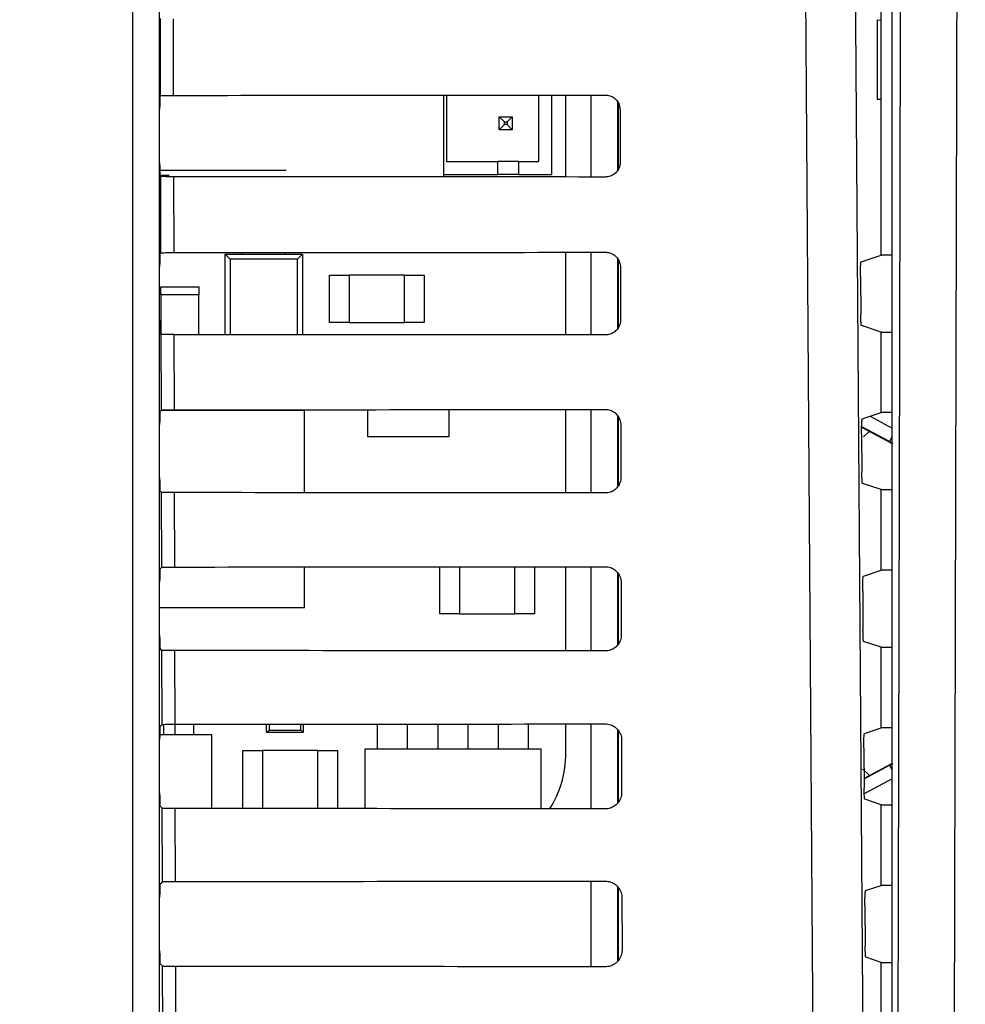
# Paper-space layout 'Blatt3' of a CAD drawing. Header units: millimetres. Extents: x 5 to 418, y 2 to 292.
# Tile 28 of 48: x 104 to 116, y 202 to 215. Entities that reach past the tile are written whole.
import ezdxf

# ---------------------------------------------------------------- set-up
doc = ezdxf.new("R2010")
doc.units = ezdxf.units.MM
doc.layers.add('SLD-0', color=7, linetype='Continuous')
doc.styles.add('SLDTEXTSTYLE0', font='TXT', dxfattribs={"width": 0.605})
doc.dimstyles.new('SLDDIMSTYLE0', dxfattribs={"dimtxt": 3.5, "dimasz": 3.302, "dimexe": 0, "dimexo": 0.0625, "dimgap": 0.875, "dimtad": 1, "dimlfac": 3, "dimrnd": 1e-09, "dimzin": 12, "dimdsep": 46, "dimtxsty": 'SLDTEXTSTYLE0', "dimsah": 1, "dimcen": 0.09, "dimadec": 0, "dimazin": 3, "dimtfac": 1, "dimtofl": 0, "dimtmove": 0, "dimatfit": 3, "dimfxl": 1, "dimfrac": 2, "dimtolj": 1, "dimtzin": 12, "dimarcsym": 0})

# ---------------------------------------------------------------- blocks, each defined once
blk = doc.blocks.new('_D_11')
at = {"layer": 'SLD-0'}
for p, q in [((58.038, 202.488), (58.038, 259.588)), ((132.371, 202.488), (132.371, 259.588)), ((58.038, 258.588), (132.371, 258.588))]:
    blk.add_line(p, q, dxfattribs=at)
for points in [[(58.038, 258.588), (61.34, 258.08), (61.34, 259.096)], [(132.371, 258.588), (129.069, 259.096), (129.069, 258.08)]]:
    blk.add_solid(points, dxfattribs=at)
at = {"layer": 'SLD-0', "insert": (91.194, 263.1), "char_height": 3.5, "attachment_point": 1, "style": 'SLDTEXTSTYLE0'}
blk.add_mtext('223', dxfattribs=at)

psp = doc.layouts.new('Blatt3')

# ---------------------------------------------------------------- linework, layer by layer
at = {"color": 7, "linetype": 'Continuous', "lineweight": 25}
for p, q in [((105.7104, 197.0987), (105.7104, 224.9881)), ((106.0437, 224.9881), (106.0437, 197.0987)), ((115.3454, 155.4503), (115.3454, 224.7321)), ((115.2046, 211.8432), (115.2046, 216.8665)), ((106.0617, 213.8669), (106.0594, 214.845)), ((106.2206, 214.8421), (106.2229, 213.8698)), ((115.2029, 214.8215), (115.1522, 214.8224)), ((115.1522, 214.8224), (115.1522, 213.8206)), ((115.2029, 213.8215), (115.2029, 214.8215)), ((106.0525, 213.8577), (106.0617, 213.8669)), ((109.6564, 212.8351), (109.6564, 213.8721)), ((109.6902, 213.8721), (109.6902, 213.0322)), ((110.8569, 213.873), (110.8569, 213.0322)), ((111.0236, 212.8656), (111.0236, 213.8732)), ((111.204, 212.8339), (111.204, 213.8733)), ((111.5234, 212.8336), (111.5234, 213.8736)), ((115.1522, 213.8206), (115.2029, 213.8215)), ((106.0496, 213.0186), (106.0496, 213.691)), ((111.8566, 213.7905), (111.8566, 212.9153)), ((111.8713, 212.935), (111.8713, 213.7688)), ((110.3569, 213.5989), (110.4236, 213.5322)), ((110.3569, 213.5989), (110.5236, 213.5989)), ((110.3569, 213.4322), (110.3569, 213.5989)), ((110.5236, 213.5989), (110.4569, 213.5322)), ((110.5236, 213.5989), (110.5236, 213.4322)), ((111.8908, 213.6881), (111.8924, 213.0215)), ((110.3569, 213.4322), (110.4236, 213.4989)), ((110.4236, 213.5322), (110.4569, 213.5322)), ((110.4236, 213.4989), (110.4236, 213.5322)), ((110.4569, 213.4989), (110.4236, 213.4989)), ((110.4569, 213.5322), (110.4569, 213.4989)), ((110.5236, 213.4322), (110.4569, 213.4989)), ((110.5236, 213.4322), (110.3569, 213.4322)), ((109.6902, 213.0322), (110.3402, 213.0322)), ((110.3402, 212.8656), (110.3402, 213.0322)), ((110.6069, 213.0322), (110.3402, 213.0322)), ((110.6069, 212.8656), (110.6069, 213.0322)), ((110.6069, 213.0322), (110.8569, 213.0322)), ((106.0502, 212.9204), (107.6551, 212.9204)), ((106.169, 212.8537), (106.0521, 212.8537)), ((106.0641, 212.8403), (106.0525, 212.852)), ((106.0663, 211.8716), (106.0641, 212.8403)), ((106.2253, 212.8374), (106.2276, 211.8744)), ((109.6564, 212.8656), (110.3402, 212.8656)), ((110.6069, 212.8656), (110.3402, 212.8656)), ((110.6069, 212.8656), (111.0236, 212.8656)), ((106.0525, 211.8577), (106.0663, 211.8716)), ((106.8796, 211.8548), (106.9455, 211.789)), ((106.8796, 210.8324), (106.8796, 211.8548)), ((106.8796, 211.8548), (107.863, 211.8548)), ((107.0963, 211.8548), (107.0963, 211.875)), ((107.6463, 211.8548), (107.6463, 211.8753)), ((107.7971, 211.789), (107.863, 211.8548)), ((107.863, 211.8548), (107.863, 210.8317)), ((111.204, 210.8292), (111.204, 211.878)), ((111.5234, 210.8289), (111.5234, 211.8782)), ((114.9503, 211.7585), (115.2046, 211.8432)), ((115.3454, 211.8432), (115.2046, 211.8432)), ((106.0496, 211.0186), (106.0496, 211.691)), ((106.9455, 211.789), (106.9455, 210.8323)), ((107.7971, 211.789), (106.9455, 211.789)), ((107.7971, 210.8318), (107.7971, 211.789)), ((111.8566, 211.7988), (111.8566, 210.9076)), ((111.8713, 210.9267), (111.8713, 211.7769)), ((108.2046, 210.9881), (108.2046, 211.5881)), ((108.2046, 211.5881), (108.4546, 211.5881)), ((108.4546, 211.5881), (108.4546, 210.9881)), ((109.1546, 211.5881), (108.4546, 211.5881)), ((109.1546, 211.5881), (109.4046, 211.5881)), ((109.1546, 210.9881), (109.1546, 211.5881)), ((109.4046, 211.5881), (109.4046, 210.9881)), ((111.8955, 211.6881), (111.897, 211.0215)), ((114.9417, 211.5697), (114.9451, 211.0946)), ((106.063, 211.4382), (106.5463, 211.4382)), ((106.063, 211.3382), (106.063, 211.4382)), ((106.063, 211.3382), (106.063, 210.8415)), ((106.5463, 211.3382), (106.063, 211.3382)), ((106.5463, 211.4382), (106.5463, 211.3382)), ((106.5463, 210.8326), (106.5463, 211.3382)), ((108.4546, 210.9881), (108.2046, 210.9881)), ((108.4546, 210.9881), (109.1546, 210.9881)), ((109.4046, 210.9881), (109.1546, 210.9881)), ((115.2046, 210.8665), (114.9536, 210.9501)), ((106.0688, 210.8356), (106.0525, 210.852)), ((106.071, 209.8762), (106.0688, 210.8356)), ((106.23, 210.8328), (106.2322, 209.8791)), ((115.2046, 209.8432), (115.2046, 210.8665)), ((115.2046, 210.8665), (115.3454, 210.8665)), ((106.0525, 209.8577), (106.071, 209.8762)), ((107.888, 209.8715), (106.0663, 209.8715)), ((107.888, 208.827), (107.888, 209.8715)), ((108.688, 209.8807), (108.688, 209.5382)), ((109.7213, 209.5382), (109.7213, 209.8814)), ((111.204, 208.8245), (111.204, 209.8826)), ((111.5234, 208.8242), (111.5234, 209.8829)), ((114.9643, 209.7631), (115.2046, 209.8432)), ((115.3454, 209.8432), (115.2046, 209.8432)), ((106.0496, 209.0186), (106.0496, 209.691)), ((111.8566, 209.8072), (111.8566, 208.9001)), ((111.8713, 208.9189), (111.8713, 209.7851)), ((115.0639, 209.7963), (115.3454, 209.6466)), ((111.9002, 209.6881), (111.9017, 209.0215)), ((114.9558, 209.5744), (114.9592, 209.0899)), ((114.9565, 209.6601), (115.3454, 209.4533)), ((115.3117, 209.4759), (114.9566, 209.6647)), ((115.0565, 209.6069), (114.9819, 209.5369)), ((108.688, 209.5382), (109.7213, 209.5382)), ((115.3454, 209.5394), (115.3117, 209.4759)), ((115.2046, 208.8665), (114.9677, 208.9453)), ((106.0735, 208.831), (106.0525, 208.852)), ((106.0757, 207.8809), (106.0735, 208.831)), ((106.2347, 208.8281), (106.2369, 207.8838)), ((115.2046, 207.8432), (115.2046, 208.8665)), ((115.2046, 208.8665), (115.3454, 208.8665)), ((106.0525, 207.8577), (106.0757, 207.8809)), ((107.888, 207.3715), (107.888, 207.8848)), ((109.6046, 207.2881), (109.6046, 207.886)), ((109.8546, 207.8862), (109.8546, 207.2881)), ((110.5546, 207.2881), (110.5546, 207.8868)), ((110.8046, 207.887), (110.8046, 207.2881)), ((111.204, 206.8198), (111.204, 207.8873)), ((111.5234, 206.8196), (111.5234, 207.8876)), ((111.8566, 207.8157), (111.8566, 206.8926)), ((114.9784, 207.7678), (115.2046, 207.8432)), ((115.3454, 207.8432), (115.2046, 207.8432)), ((106.0496, 207.0186), (106.0496, 207.691)), ((111.8713, 206.9113), (111.8713, 207.7934)), ((111.9049, 207.6881), (111.9064, 207.0215)), ((114.9698, 207.5791), (114.9733, 207.0852)), ((106.0496, 207.3715), (107.888, 207.3715)), ((109.8546, 207.2881), (109.6046, 207.2881)), ((109.8546, 207.2881), (110.5546, 207.2881)), ((110.8046, 207.2881), (110.5546, 207.2881)), ((115.2046, 206.8665), (114.9819, 206.9406)), ((106.0781, 206.8263), (106.0525, 206.852)), ((106.0803, 205.8856), (106.0781, 206.8263)), ((106.2393, 206.8234), (106.2415, 205.8884)), ((115.2046, 205.8432), (115.2046, 206.8665)), ((115.2046, 206.8665), (115.3454, 206.8665)), ((106.0525, 205.8577), (106.0803, 205.8856)), ((106.1013, 205.7523), (106.1013, 205.8869)), ((106.248, 205.7523), (106.248, 205.8884)), ((106.4813, 205.7523), (106.4813, 205.8886)), ((107.4046, 205.7815), (107.4046, 205.8892)), ((107.437, 205.8892), (107.437, 205.8138)), ((107.839, 205.8138), (107.839, 205.8894)), ((107.8713, 205.8895), (107.8713, 205.7815)), ((108.8146, 205.5715), (108.8146, 205.8901)), ((109.1946, 205.5715), (109.1946, 205.8904)), ((109.5813, 205.5715), (109.5813, 205.8907)), ((109.9613, 205.891), (109.9613, 205.5715)), ((110.348, 205.5715), (110.348, 205.8913)), ((110.728, 205.5715), (110.728, 205.8916)), ((111.204, 205.5215), (111.204, 205.892)), ((111.5234, 204.8149), (111.5234, 205.8922)), ((111.8566, 205.8244), (111.8566, 204.8852)), ((114.9925, 205.7725), (115.2046, 205.8432)), ((115.3454, 205.8432), (115.2046, 205.8432)), ((106.0496, 205.0186), (106.0496, 205.691)), ((106.713, 205.7523), (106.0498, 205.7523)), ((106.713, 204.8184), (106.713, 205.7523)), ((107.4046, 205.7815), (107.437, 205.8138)), ((107.8713, 205.7815), (107.4046, 205.7815)), ((107.437, 205.8138), (107.839, 205.8138)), ((107.839, 205.8138), (107.8713, 205.7815)), ((111.8713, 204.9037), (111.8713, 205.8018)), ((110.888, 205.5715), (108.6546, 205.5715)), ((108.6546, 205.5715), (108.6546, 204.8171)), ((110.888, 204.8154), (110.888, 205.5715)), ((111.9095, 205.6881), (111.9111, 205.0215)), ((114.9839, 205.5837), (114.9875, 205.0805)), ((107.1046, 205.5548), (107.3546, 205.5548)), ((107.1046, 204.8182), (107.1046, 205.5548)), ((108.0546, 205.5548), (107.3546, 205.5548)), ((107.3546, 205.5548), (107.3546, 204.818)), ((108.0546, 204.8175), (108.0546, 205.5548)), ((108.0546, 205.5548), (108.3046, 205.5548)), ((108.3046, 205.5548), (108.3046, 204.8174)), ((114.9658, 205.3218), (115.0565, 205.236)), ((115.3454, 205.3897), (114.9866, 205.1989)), ((114.9867, 205.1943), (115.3117, 205.3671)), ((115.3117, 205.3671), (115.3454, 205.3036)), ((115.3454, 205.1963), (114.9891, 205.0069)), ((106.0828, 204.8216), (106.0525, 204.852)), ((106.085, 203.8902), (106.0828, 204.8216)), ((106.244, 204.8187), (106.2462, 203.8931)), ((115.2046, 204.8665), (114.996, 204.9359)), ((115.2046, 203.8432), (115.2046, 204.8665)), ((115.2046, 204.8665), (115.3454, 204.8665)), ((106.0525, 203.8577), (106.085, 203.8902)), ((111.5234, 202.8102), (111.5234, 203.8969)), ((111.8566, 203.8311), (111.8566, 202.8779)), ((115.0065, 203.7772), (115.2046, 203.8432)), ((115.3454, 203.8432), (115.2046, 203.8432)), ((111.8713, 202.8962), (111.8713, 203.8104)), ((106.0496, 203.0186), (106.0496, 203.691)), ((111.9142, 203.6881), (111.9158, 203.0215)), ((114.998, 203.5884), (115.0016, 203.0758)), ((106.0875, 202.8169), (106.0525, 202.852)), ((106.0897, 201.8949), (106.0875, 202.8169)), ((115.2046, 202.8665), (115.0101, 202.9312)), ((115.2046, 201.8432), (115.2046, 202.8665)), ((115.2046, 202.8665), (115.3454, 202.8665)), ((106.2487, 202.814), (106.2508, 201.8978))]:
    psp.add_line(p, q, dxfattribs=at)
at = {"color": 7, "linetype": 'Continuous', "lineweight": 25, "flags": 128}
for points in [[(114.8381, 220.6992), (114.9212, 208.9012), (115.0043, 197.1115)], [(114.3769, 197.0231), (114.3676, 198.3445), (114.3302, 203.6302), (114.21, 220.6108)], [(115.408, 196.9439), (115.4357, 208.8173), (115.4633, 220.6022)], [(116.1737, 220.5578), (116.1706, 219.2363), (116.1583, 213.9502), (116.1187, 196.8912)]]:
    psp.add_lwpolyline(points, dxfattribs=at)
at = {"color": 7, "linetype": 'Continuous', "lineweight": 25}
psp.add_arc((109.8823, 205.5215), 1.3217, 327.70444, 0, dxfattribs=at)
for centre, major_axis, ratio, start_param, end_param in [((106.0525, 213.691), (0, 0.1667), 0.0174551, 0.0174533, 1.5707963), ((95.2046, 219.6827), (333.2024, 0), 0.0174551, 4.7454628, 4.7619287), ((106.0525, 213.0186), (0, 0.1667), 0.0174551, 1.5707963, 3.1241394), ((95.2046, 207.054), (331.5126, 0), 0.0174551, 1.5210039, 1.5375466), ((106.0525, 211.691), (0, 0.1667), 0.0174551, 0.0174533, 1.5707963), ((95.2046, 217.6827), (332.9347, 0), 0.0174551, 4.7455034, 4.7619686), ((106.0525, 211.0186), (0, 0.1667), 0.0174551, 1.5707963, 3.1241394), ((95.2046, 205.054), (331.245, 0), 0.0174551, 1.5209636, 1.5375056), ((106.0525, 209.691), (0, 0.1667), 0.0174551, 0.0174533, 1.5707963), ((95.2046, 215.6827), (332.6671, 0), 0.0174551, 4.7455441, 4.7620085), ((115.3117, 209.4825), (0.3333, -0.1773), 0.0154109, 4.7205854, 4.8452308), ((106.0525, 209.0186), (0, 0.1667), 0.0174551, 1.5707963, 3.1241394), ((95.2046, 203.054), (330.9774, 0), 0.0174551, 1.5209233, 1.5374645), ((106.0525, 207.691), (0, 0.1667), 0.0174551, 0.0174533, 1.5707963), ((95.2046, 213.6826), (332.3995, 0), 0.0174551, 4.7455848, 4.7620484), ((106.0525, 207.0186), (0, 0.1667), 0.0174551, 1.5707963, 3.1241394), ((95.2046, 201.054), (330.7098, 0), 0.0174551, 1.5208829, 1.5374234), ((106.0525, 205.691), (0, 0.1667), 0.0174551, 0.0174533, 1.5707963), ((95.2046, 211.6826), (332.1319, 0), 0.0174551, 4.7456256, 4.7620885), ((115.3117, 205.3605), (0.3333, 0.1773), 0.0154109, 1.4379545, 1.5625999), ((106.0525, 205.0186), (0, 0.1667), 0.0174551, 1.5707963, 3.1241394), ((95.2046, 199.054), (330.4422, 0), 0.0174551, 1.5208425, 1.5373821), ((106.0525, 203.691), (0, 0.1667), 0.0174551, 0.0174533, 1.5707963), ((95.2046, 209.6826), (331.8643, 0), 0.0174551, 4.7456664, 4.7621286), ((106.0525, 203.0186), (0, 0.1667), 0.0174551, 1.5707963, 3.1241394), ((95.2046, 197.054), (330.1746, 0), 0.0174551, 1.5208019, 1.5373409)]:
    psp.add_ellipse(centre, major_axis=major_axis, ratio=ratio, start_param=start_param, end_param=end_param, dxfattribs=at)
for points, knots in [([(106.0617, 213.8669), (106.0639, 213.8672), (106.0683, 213.8679), (106.0982, 213.8688), (106.1415, 213.8694), (106.186, 213.8697), (106.2138, 213.8698), (106.2229, 213.8698)], [0, 0, 0, 0, 0.22362406, 0.44727153, 0.67023317, 0.89176936, 1, 1, 1, 1]), ([(111.7046, 213.8737), (111.7132, 213.8734), (111.7425, 213.8722), (111.7911, 213.8563), (111.8419, 213.8187), (111.8774, 213.7659), (111.8899, 213.7195), (111.8907, 213.6933), (111.8908, 213.6881)], [0, 0, 0, 0, 0.088008, 0.3002334, 0.5137745, 0.729433, 0.9466698, 1, 1, 1, 1]), ([(111.8924, 213.0215), (111.892, 213.0125), (111.8907, 212.9823), (111.8741, 212.9325), (111.8352, 212.8812), (111.7816, 212.8461), (111.7353, 212.8342), (111.7096, 212.8336), (111.7046, 212.8335)], [0, 0, 0, 0, 0.0923202, 0.3091766, 0.5246593, 0.7380145, 0.9498505, 1, 1, 1, 1]), ([(106.2253, 212.8374), (106.2068, 212.8375), (106.1697, 212.8376), (106.1211, 212.8381), (106.0847, 212.8389), (106.0669, 212.8396), (106.0648, 212.8402), (106.0641, 212.8403)], [0, 0, 0, 0, 0.21878901, 0.43753372, 0.65751448, 0.87991149, 1, 1, 1, 1]), ([(106.0663, 211.8716), (106.0685, 211.8719), (106.0729, 211.8726), (106.1028, 211.8734), (106.1462, 211.8741), (106.1907, 211.8744), (106.2184, 211.8744), (106.2276, 211.8744)], [0, 0, 0, 0, 0.22363, 0.4472834, 0.6702509, 0.891793, 1, 1, 1, 1]), ([(111.7046, 211.8784), (111.7137, 211.878), (111.7441, 211.8767), (111.7941, 211.8601), (111.846, 211.8212), (111.8822, 211.767), (111.8946, 211.7196), (111.8954, 211.6931), (111.8955, 211.6881)], [0, 0, 0, 0, 0.091132, 0.3033806, 0.5169544, 0.7326451, 0.9498996, 1, 1, 1, 1]), ([(114.9417, 211.5697), (114.9417, 211.5884), (114.9416, 211.6258), (114.9428, 211.6789), (114.9447, 211.7218), (114.9473, 211.7518), (114.9493, 211.7562), (114.9503, 211.7585)], [0, 0, 0, 0, 0.1983758, 0.3967405, 0.5954771, 0.7952868, 1, 1, 1, 1]), ([(114.9536, 210.9501), (114.9526, 210.9522), (114.9507, 210.9566), (114.948, 210.9865), (114.9461, 211.0298), (114.9453, 211.069), (114.9451, 211.0911), (114.9451, 211.0946)], [0, 0, 0, 0, 0.2392719, 0.4785682, 0.717156, 0.9543017, 1, 1, 1, 1]), ([(111.897, 211.0215), (111.8966, 211.012), (111.8953, 210.9808), (111.8779, 210.9295), (111.8378, 210.8771), (111.7826, 210.8413), (111.7354, 210.8295), (111.7094, 210.8289), (111.7046, 210.8288)], [0, 0, 0, 0, 0.0953804, 0.3122153, 0.5276676, 0.7409947, 0.9528176, 1, 1, 1, 1]), ([(106.23, 210.8328), (106.2115, 210.8328), (106.1744, 210.8329), (106.1258, 210.8334), (106.0894, 210.8342), (106.0716, 210.835), (106.0695, 210.8355), (106.0688, 210.8356)], [0, 0, 0, 0, 0.218795, 0.4375456, 0.6575325, 0.8799357, 1, 1, 1, 1]), ([(106.071, 209.8762), (106.0732, 209.8766), (106.0776, 209.8772), (106.1075, 209.8781), (106.1508, 209.8787), (106.1953, 209.8791), (106.2231, 209.8791), (106.2322, 209.8791)], [0, 0, 0, 0, 0.2236359, 0.4472952, 0.6702687, 0.8918166, 1, 1, 1, 1]), ([(111.7046, 209.8831), (111.7143, 209.8826), (111.7456, 209.8813), (111.7972, 209.8639), (111.8501, 209.8238), (111.8869, 209.768), (111.8994, 209.7198), (111.9, 209.6929), (111.9002, 209.6881)], [0, 0, 0, 0, 0.0941035, 0.3063745, 0.5199798, 0.7357013, 0.9529725, 1, 1, 1, 1]), ([(114.9558, 209.5744), (114.9558, 209.5931), (114.9557, 209.6305), (114.9568, 209.6836), (114.9587, 209.7264), (114.9613, 209.7565), (114.9633, 209.7609), (114.9643, 209.7631)], [0, 0, 0, 0, 0.1983731, 0.396735, 0.5954695, 0.7952788, 1, 1, 1, 1]), ([(114.9677, 208.9453), (114.9668, 208.9475), (114.9648, 208.9519), (114.9622, 208.9818), (114.9602, 209.0251), (114.9594, 209.0643), (114.9592, 209.0863), (114.9592, 209.0899)], [0, 0, 0, 0, 0.2392748, 0.4785741, 0.7171638, 0.954309, 1, 1, 1, 1]), ([(111.9017, 209.0215), (111.9013, 209.0114), (111.8999, 208.9792), (111.8817, 208.9264), (111.8404, 208.8729), (111.7837, 208.8366), (111.7356, 208.8247), (111.7092, 208.8242), (111.7046, 208.8241)], [0, 0, 0, 0, 0.09829199, 0.31510617, 0.53052973, 0.74383015, 0.95564097, 1, 1, 1, 1]), ([(106.2347, 208.8281), (106.2161, 208.8281), (106.1791, 208.8282), (106.1305, 208.8287), (106.0941, 208.8295), (106.0762, 208.8303), (106.0742, 208.8308), (106.0735, 208.831)], [0, 0, 0, 0, 0.2188009, 0.4375576, 0.6575505, 0.87996, 1, 1, 1, 1]), ([(106.0757, 207.8809), (106.0779, 207.8812), (106.0823, 207.8819), (106.1122, 207.8828), (106.1555, 207.8834), (106.2, 207.8837), (106.2278, 207.8838), (106.2369, 207.8838)], [0, 0, 0, 0, 0.2236419, 0.4473071, 0.6702865, 0.8918403, 1, 1, 1, 1]), ([(111.7046, 207.8877), (111.7148, 207.8873), (111.7472, 207.8858), (111.8002, 207.8676), (111.8542, 207.8264), (111.8917, 207.7691), (111.9041, 207.7199), (111.9047, 207.6927), (111.9049, 207.6881)], [0, 0, 0, 0, 0.0969335, 0.3092262, 0.5228618, 0.7386127, 0.9558999, 1, 1, 1, 1]), ([(114.9698, 207.5791), (114.9698, 207.5978), (114.9697, 207.6352), (114.9709, 207.6883), (114.9728, 207.7311), (114.9754, 207.7611), (114.9774, 207.7656), (114.9784, 207.7678)], [0, 0, 0, 0, 0.19837037, 0.39672952, 0.59546184, 0.79527071, 1, 1, 1, 1]), ([(114.9819, 206.9406), (114.9809, 206.9428), (114.9789, 206.9472), (114.9763, 206.9771), (114.9743, 207.0204), (114.9735, 207.0596), (114.9734, 207.0816), (114.9733, 207.0852)], [0, 0, 0, 0, 0.23927781, 0.4785801, 0.71717157, 0.95431622, 1, 1, 1, 1]), ([(111.9064, 207.0215), (111.9059, 207.0109), (111.9044, 206.9776), (111.8855, 206.9234), (111.8429, 206.8688), (111.7848, 206.8319), (111.7358, 206.82), (111.709, 206.8195), (111.7046, 206.8194)], [0, 0, 0, 0, 0.1010655, 0.3178599, 0.533256, 0.7465312, 0.9583308, 1, 1, 1, 1]), ([(106.2393, 206.8234), (106.2208, 206.8234), (106.1838, 206.8235), (106.1351, 206.824), (106.0988, 206.8248), (106.0809, 206.8256), (106.0789, 206.8261), (106.0781, 206.8263)], [0, 0, 0, 0, 0.2188069, 0.4375695, 0.6575686, 0.8799842, 1, 1, 1, 1]), ([(106.0803, 205.8856), (106.0825, 205.8859), (106.0869, 205.8866), (106.1168, 205.8874), (106.1602, 205.8881), (106.2046, 205.8884), (106.2324, 205.8884), (106.2415, 205.8884)], [0, 0, 0, 0, 0.2236478, 0.447319, 0.6703044, 0.8918641, 1, 1, 1, 1]), ([(111.7046, 205.8924), (111.7153, 205.8919), (111.7488, 205.8903), (111.8032, 205.8714), (111.8583, 205.829), (111.8964, 205.7702), (111.9088, 205.7201), (111.9094, 205.6925), (111.9095, 205.6881)], [0, 0, 0, 0, 0.09963192, 0.31194565, 0.52561033, 0.74138949, 0.95869177, 1, 1, 1, 1]), ([(114.9839, 205.5837), (114.9839, 205.6025), (114.9838, 205.6399), (114.9849, 205.693), (114.9869, 205.7358), (114.9895, 205.7658), (114.9915, 205.7703), (114.9925, 205.7725)], [0, 0, 0, 0, 0.1983676, 0.396724, 0.5954542, 0.7952627, 1, 1, 1, 1]), ([(114.996, 204.9359), (114.995, 204.9381), (114.993, 204.9425), (114.9904, 204.9724), (114.9885, 205.0157), (114.9877, 205.0549), (114.9875, 205.0769), (114.9875, 205.0805)], [0, 0, 0, 0, 0.2392808, 0.4785861, 0.7171794, 0.9543235, 1, 1, 1, 1]), ([(111.9111, 205.0215), (111.9106, 205.0104), (111.909, 204.976), (111.8893, 204.9204), (111.8455, 204.8647), (111.7859, 204.8271), (111.7359, 204.8153), (111.7088, 204.8148), (111.7046, 204.8147)], [0, 0, 0, 0, 0.1037105, 0.3204859, 0.5358558, 0.7491071, 0.9608965, 1, 1, 1, 1]), ([(106.244, 204.8187), (106.2255, 204.8187), (106.1885, 204.8188), (106.1398, 204.8193), (106.1035, 204.8201), (106.0856, 204.8209), (106.0836, 204.8214), (106.0828, 204.8216)], [0, 0, 0, 0, 0.2188129, 0.4375815, 0.6575867, 0.8800086, 1, 1, 1, 1]), ([(106.085, 203.8902), (106.0872, 203.8906), (106.0916, 203.8912), (106.1215, 203.8921), (106.1648, 203.8927), (106.2093, 203.8931), (106.2371, 203.8931), (106.2462, 203.8931)], [0, 0, 0, 0, 0.2236538, 0.447331, 0.6703222, 0.8918878, 1, 1, 1, 1]), ([(111.7046, 203.8971), (111.7158, 203.8965), (111.7504, 203.8949), (111.8062, 203.8752), (111.8624, 203.8316), (111.9011, 203.7712), (111.9135, 203.7202), (111.9141, 203.6924), (111.9142, 203.6881)], [0, 0, 0, 0, 0.1022077, 0.3145418, 0.5282346, 0.7440408, 0.9613575, 1, 1, 1, 1]), ([(114.998, 203.5884), (114.9979, 203.6071), (114.9979, 203.6446), (114.999, 203.6976), (115.0009, 203.7405), (115.0035, 203.7705), (115.0055, 203.7749), (115.0065, 203.7772)], [0, 0, 0, 0, 0.1983649, 0.3967185, 0.5954465, 0.7952546, 1, 1, 1, 1]), ([(115.0101, 202.9312), (115.0091, 202.9334), (115.0072, 202.9378), (115.0045, 202.9677), (115.0026, 203.011), (115.0018, 203.0502), (115.0016, 203.0722), (115.0016, 203.0758)], [0, 0, 0, 0, 0.2392838, 0.4785921, 0.7171872, 0.9543308, 1, 1, 1, 1]), ([(111.9158, 203.0215), (111.9152, 203.0098), (111.9135, 202.9744), (111.8931, 202.9173), (111.8481, 202.8606), (111.7869, 202.8224), (111.7361, 202.8106), (111.7087, 202.8101), (111.7046, 202.81)], [0, 0, 0, 0, 0.1062358, 0.3229931, 0.5383379, 0.7515666, 0.9633463, 1, 1, 1, 1]), ([(106.2487, 202.814), (106.2302, 202.814), (106.1931, 202.8141), (106.1445, 202.8147), (106.1081, 202.8154), (106.0903, 202.8162), (106.0882, 202.8167), (106.0875, 202.8169)], [0, 0, 0, 0, 0.2188189, 0.4375935, 0.6576048, 0.880033, 1, 1, 1, 1])]:
    psp.add_open_spline(points, degree=3, knots=knots, dxfattribs=at)

# ---------------------------------------------------------------- dimensions: what is measured, and where the dimension line sits
at = {"layer": 'SLD-0'}
dim = psp.add_linear_dim(base=(132.3713, 258.5881), p1=(58.038, 202.4881), p2=(132.3713, 202.4881), dimstyle='SLDDIMSTYLE0', dxfattribs=at)
dim.commit()
dim.dimension.update_dxf_attribs({"geometry": '_D_11', "text_midpoint": (95.2046, 258.5881), "dimtype": 160})

doc.saveas('drawing.dxf')
